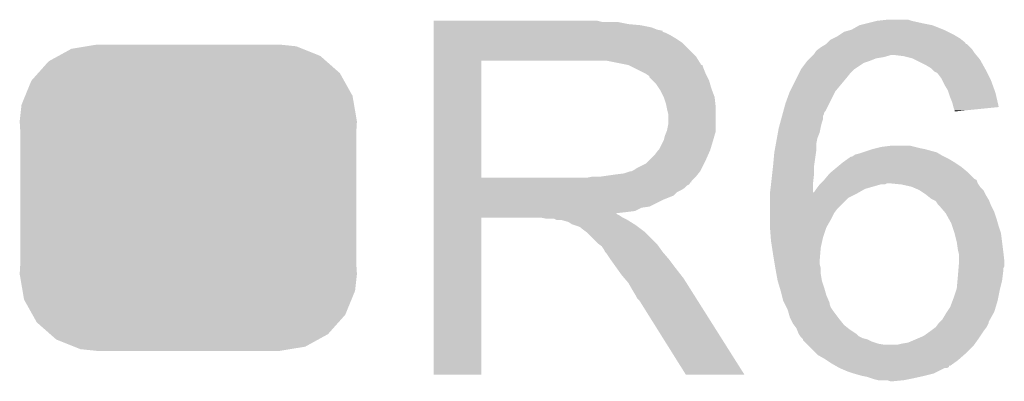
# Model space of a CAD drawing. Extents: x -1.3 to 24.2, y -3.9 to 53.4.
# Tile 21 of 34: x 15.711 to 17.973, y 14.818 to 15.649. Entities that reach past the tile are written whole.
import ezdxf

# ---------------------------------------------------------------- set-up
doc = ezdxf.new("R2010")
doc.units = 0
doc.layers.get('0').update_dxf_attribs({"linetype": 'CONTINUOUS'})
doc.layers.add('HALL_CURRENT_23_CLICK_V101_GTO', color=14, linetype='CONTINUOUS')
doc.layers.add('HALL_CURRENT_23_CLICK_V101_GTS', color=12, linetype='CONTINUOUS')

# ---------------------------------------------------------------- blocks, each defined once
blk = doc.blocks.new('CUSTOM_63')
for points in [[(-0.298526, 0.325596), (-0.268438, 0.342124), (0.30335, 0.325596), (0.2622, 0.342124)], [(-0.268438, 0.342124), (-0.233628, 0.347838), (0.2622, 0.342124), (0.247972, 0.347838)], [(-0.233628, 0.347838), (-0.20955, 0.35179), (0.247972, 0.347838), (0.20955, 0.35179)], [(-0.320744, 0.31339), (-0.298526, 0.325596), (0.317222, 0.31339), (0.30335, 0.325596)], [(-0.34504, 0.286174), (-0.320744, 0.31339), (0.348152, 0.286174), (0.317222, 0.31339)], [(-0.360486, 0.26887), (-0.34504, 0.286174), (0.357822, 0.26887), (0.348152, 0.286174)], [(-0.37475, 0.234078), (-0.360486, 0.26887), (0.377262, 0.234078), (0.357822, 0.26887)], [(-0.383124, 0.213652), (-0.37475, 0.234078), (0.380766, 0.213652), (0.377262, 0.234078)], [(-0.38735, 0.17526), (-0.383124, 0.213652), (0.38735, 0.17526), (0.380766, 0.213652)], [(-0.38608, 0.154124), (-0.38735, 0.17526), (0.38608, 0.154124), (0.38735, 0.17526)], [(-0.38608, -0.154124), (-0.38608, 0.154124), (0.38608, -0.154124), (0.38608, 0.154124)], [(-0.38735, -0.17526), (-0.38608, -0.154124), (0.38735, -0.17526), (0.38608, -0.154124)], [(-0.380764, -0.213652), (-0.38735, -0.17526), (0.383124, -0.213652), (0.38735, -0.17526)], [(-0.377262, -0.234078), (-0.380764, -0.213652), (0.374748, -0.234078), (0.383124, -0.213652)], [(-0.35782, -0.26887), (-0.377262, -0.234078), (0.360486, -0.26887), (0.374748, -0.234078)], [(-0.348152, -0.286174), (-0.35782, -0.26887), (0.345038, -0.286174), (0.360486, -0.26887)], [(-0.31722, -0.31339), (-0.348152, -0.286174), (0.320744, -0.31339), (0.345038, -0.286174)], [(-0.30335, -0.325596), (-0.31722, -0.31339), (0.298524, -0.325596), (0.320744, -0.31339)], [(-0.262198, -0.342124), (-0.30335, -0.325596), (0.268438, -0.342124), (0.298524, -0.325596)], [(-0.247972, -0.347838), (-0.262198, -0.342124), (0.233626, -0.347838), (0.268438, -0.342124)], [(-0.20955, -0.35179), (-0.247972, -0.347838), (0.20955, -0.35179), (0.233626, -0.347838)]]:
    blk.add_solid(points)

msp = doc.modelspace()

# ---------------------------------------------------------------- linework, layer by layer
at = {"layer": 'HALL_CURRENT_23_CLICK_V101_GTO'}
for points in [[(16.66242, 15.64386), (16.662422, 15.6464), (17.048482, 15.64386), (17.038322, 15.6464)], [(16.66242, 15.63878), (16.66242, 15.64386), (17.10944, 15.63878), (17.084042, 15.64386)], [(16.66242, 15.63624), (16.66242, 15.63878), (17.137382, 15.63624), (17.10944, 15.63878)], [(16.66242, 15.631158), (16.66242, 15.63624), (17.162782, 15.631158), (17.137382, 15.63624)], [(16.66242, 15.62608), (16.66242, 15.631158), (17.175482, 15.62608), (17.162782, 15.631158)], [(17.622522, 15.62608), (17.640296, 15.636238), (17.83334, 15.62608), (17.807942, 15.636238)], [(17.640296, 15.636238), (17.640304, 15.636242), (17.807942, 15.636238), (17.807924, 15.636242)], [(17.640304, 15.636242), (17.660618, 15.64132), (17.807924, 15.636242), (17.78254, 15.64132)], [(17.660618, 15.64132), (17.680942, 15.6464), (17.78254, 15.64132), (17.759682, 15.6464)], [(17.680942, 15.6464), (17.703784, 15.648938), (17.759682, 15.6464), (17.752062, 15.648938)], [(17.703784, 15.648938), (17.703802, 15.64894), (17.752062, 15.648938), (17.7419, 15.64894)], [(16.66242, 15.623522), (16.66242, 15.62608), (17.18818, 15.623522), (17.175482, 15.62608)], [(16.66242, 15.620996), (16.66242, 15.623522), (17.188196, 15.620996), (17.18818, 15.623522)], [(16.66242, 15.61846), (16.66242, 15.620996), (17.1958, 15.61846), (17.188196, 15.620996)], [(16.66242, 15.61338), (16.66242, 15.61846), (17.205958, 15.61338), (17.1958, 15.61846)], [(16.66242, 15.605762), (16.66242, 15.61338), (17.21866, 15.605762), (17.205958, 15.61338)], [(17.579338, 15.60576), (17.589502, 15.610842), (17.87144, 15.60576), (17.86297, 15.610842)], [(17.589502, 15.610842), (17.593308, 15.61338), (17.86297, 15.610842), (17.858738, 15.61338)], [(17.593308, 15.61338), (17.60474, 15.621002), (17.858738, 15.61338), (17.843496, 15.621002)], [(17.60474, 15.621002), (17.622522, 15.62608), (17.843496, 15.621002), (17.83334, 15.62608)], [(16.662418, 15.565118), (16.66242, 15.595598), (17.26438, 15.565118), (17.233902, 15.595598)], [(16.66242, 15.595598), (16.66242, 15.605762), (17.233902, 15.595598), (17.21866, 15.605762)], [(17.544626, 15.58036), (17.551402, 15.585442), (17.89938, 15.58036), (17.894298, 15.585442)], [(17.551402, 15.585442), (17.564088, 15.593054), (17.894298, 15.585442), (17.886686, 15.593054)], [(17.564088, 15.593054), (17.564098, 15.59306), (17.886686, 15.593054), (17.884162, 15.59306)], [(17.564098, 15.59306), (17.564102, 15.593062), (17.884162, 15.59306), (17.884162, 15.593062)], [(17.564102, 15.593062), (17.566632, 15.595592), (17.884162, 15.593062), (17.88414, 15.595592)], [(17.566632, 15.595592), (17.574264, 15.603222), (17.88414, 15.595592), (17.874612, 15.603222)], [(17.574264, 15.603222), (17.579338, 15.60576), (17.874612, 15.603222), (17.87144, 15.60576)], [(16.662418, 15.55496), (16.662418, 15.565118), (17.270736, 15.55496), (17.26438, 15.565118)], [(17.525998, 15.560038), (17.52854, 15.56258), (17.678398, 15.560038), (17.69364, 15.56258)], [(17.52854, 15.56258), (17.531082, 15.565122), (17.69364, 15.56258), (17.7038, 15.565122)], [(17.531082, 15.565122), (17.533618, 15.567658), (17.7038, 15.565122), (17.711418, 15.567658)], [(17.533618, 15.567658), (17.53362, 15.56766), (17.711418, 15.567658), (17.721578, 15.56766)], [(17.53362, 15.56766), (17.53616, 15.5702), (17.908694, 15.56766), (17.906578, 15.5702)], [(17.53616, 15.5702), (17.537852, 15.57274), (17.906578, 15.5702), (17.90446, 15.57274)], [(17.537852, 15.57274), (17.541242, 15.577822), (17.90446, 15.57274), (17.901072, 15.577822)], [(17.541242, 15.577822), (17.544626, 15.58036), (17.901072, 15.577822), (17.89938, 15.58036)], [(17.741898, 15.56512), (17.721578, 15.56766), (17.910812, 15.56512), (17.908694, 15.56766)], [(17.762218, 15.560042), (17.741898, 15.56512), (17.915042, 15.560042), (17.910812, 15.56512)], [(16.662412, 15.285742), (16.662418, 15.55494), (16.77162, 15.285742), (16.771622, 15.55494)], [(16.662418, 15.55494), (16.662418, 15.55496), (16.771622, 15.55494), (17.02562, 15.55496)], [(17.109434, 15.5448), (17.058642, 15.55496), (17.277092, 15.5448), (17.270736, 15.55496)], [(17.109442, 15.544798), (17.109434, 15.5448), (17.27741, 15.544798), (17.277092, 15.5448)], [(17.10947, 15.544784), (17.109442, 15.544798), (17.279624, 15.544784), (17.27741, 15.544798)], [(17.124678, 15.53718), (17.10947, 15.544784), (17.28216, 15.53718), (17.279624, 15.544784)], [(17.505682, 15.53464), (17.51711, 15.549878), (17.6276, 15.53464), (17.650456, 15.549878)], [(17.51711, 15.549878), (17.520922, 15.55496), (17.650456, 15.549878), (17.665702, 15.55496)], [(17.520922, 15.55496), (17.525998, 15.560038), (17.665702, 15.55496), (17.678398, 15.560038)], [(17.767306, 15.557498), (17.762218, 15.560042), (17.917162, 15.557498), (17.915042, 15.560042)], [(17.7927, 15.5448), (17.767306, 15.557498), (17.924216, 15.5448), (17.917162, 15.557498)], [(17.805398, 15.537182), (17.7927, 15.5448), (17.928448, 15.537182), (17.924216, 15.5448)], [(17.150078, 15.52448), (17.124678, 15.53718), (17.28724, 15.52448), (17.28216, 15.53718)], [(17.150082, 15.524478), (17.150078, 15.52448), (17.287242, 15.524478), (17.28724, 15.52448)], [(17.1577, 15.51939), (17.150082, 15.524478), (17.289786, 15.51939), (17.287242, 15.524478)], [(17.157706, 15.516854), (17.1577, 15.51939), (17.291054, 15.516854), (17.289786, 15.51939)], [(17.165322, 15.509238), (17.157706, 15.516854), (17.294862, 15.509238), (17.291054, 15.516854)], [(17.49552, 15.51432), (17.50187, 15.527018), (17.60982, 15.51432), (17.619978, 15.527018)], [(17.50187, 15.527018), (17.50568, 15.534638), (17.619978, 15.527018), (17.627598, 15.534638)], [(17.50568, 15.534638), (17.505682, 15.53464), (17.627598, 15.534638), (17.6276, 15.53464)], [(17.807942, 15.53464), (17.805398, 15.537182), (17.92986, 15.53464), (17.928448, 15.537182)], [(17.81302, 15.529562), (17.807942, 15.53464), (17.9324, 15.529562), (17.92986, 15.53464)], [(17.818096, 15.527022), (17.81302, 15.529562), (17.93367, 15.527022), (17.9324, 15.529562)], [(17.820638, 15.52448), (17.818096, 15.527022), (17.93494, 15.52448), (17.93367, 15.527022)], [(17.828258, 15.51432), (17.820638, 15.52448), (17.94002, 15.51432), (17.93494, 15.52448)], [(17.17294, 15.50162), (17.165322, 15.509238), (17.297038, 15.50162), (17.294862, 15.509238)], [(17.179714, 15.49146), (17.17294, 15.50162), (17.29994, 15.49146), (17.297038, 15.50162)], [(17.48028, 15.48384), (17.49552, 15.51432), (17.58442, 15.48384), (17.60982, 15.51432)], [(17.8308, 15.509238), (17.828258, 15.51432), (17.94256, 15.509238), (17.94002, 15.51432)], [(17.83588, 15.49908), (17.8308, 15.509238), (17.946254, 15.49908), (17.94256, 15.509238)], [(17.8435, 15.486382), (17.83588, 15.49908), (17.950872, 15.486382), (17.946254, 15.49908)], [(17.1831, 15.486378), (17.179714, 15.49146), (17.301846, 15.486378), (17.29994, 15.49146)], [(17.19072, 15.471138), (17.1831, 15.486378), (17.30756, 15.471138), (17.301846, 15.486378)], [(17.47012, 15.4559), (17.480278, 15.483836), (17.570448, 15.4559), (17.584418, 15.483836)], [(17.480278, 15.483836), (17.48028, 15.48384), (17.584418, 15.483836), (17.58442, 15.48384)], [(17.845196, 15.481298), (17.8435, 15.486382), (17.95272, 15.481298), (17.950872, 15.486382)], [(17.84858, 15.471138), (17.845196, 15.481298), (17.955058, 15.471138), (17.95272, 15.481298)], [(17.1958, 15.455898), (17.19072, 15.471138), (17.309254, 15.455898), (17.30756, 15.471138)], [(17.197326, 15.448278), (17.1958, 15.455898), (17.3101, 15.448278), (17.309254, 15.455898)], [(17.46527, 15.43812), (17.47012, 15.4559), (17.561558, 15.43812), (17.570448, 15.4559)], [(17.853658, 15.458442), (17.84858, 15.471138), (17.957978, 15.458442), (17.955058, 15.471138)], [(17.856202, 15.44828), (17.853658, 15.458442), (17.960316, 15.44828), (17.957978, 15.458442)], [(17.19834, 15.4432), (17.197326, 15.448278), (17.3101, 15.4432), (17.3101, 15.448278)], [(17.20088, 15.433038), (17.19834, 15.4432), (17.3101, 15.433038), (17.3101, 15.4432)], [(17.20088, 15.407638), (17.20088, 15.433038), (17.3101, 15.407638), (17.3101, 15.433038)], [(17.46042, 15.420338), (17.462498, 15.427956), (17.556478, 15.420338), (17.55648, 15.427956)], [(17.462498, 15.427956), (17.463884, 15.433036), (17.55648, 15.427956), (17.559018, 15.433036)], [(17.463884, 15.433036), (17.464576, 15.435574), (17.559018, 15.433036), (17.55902, 15.435574)], [(17.464576, 15.435574), (17.46527, 15.43812), (17.55902, 15.435574), (17.561558, 15.43812)], [(17.856204, 15.448278), (17.856202, 15.44828), (17.960316, 15.448278), (17.960316, 15.44828)], [(17.858738, 15.440662), (17.856204, 15.448278), (17.883978, 15.440662), (17.960316, 15.448278)], [(17.85874, 15.438144), (17.858738, 15.440662), (17.85874, 15.438144), (17.883978, 15.440662)], [(17.198338, 15.394938), (17.20088, 15.407638), (17.3101, 15.394938), (17.3101, 15.407638)], [(17.455572, 15.40256), (17.458342, 15.41272), (17.5514, 15.40256), (17.553942, 15.41272)], [(17.458342, 15.41272), (17.46042, 15.420338), (17.553942, 15.41272), (17.556478, 15.420338)], [(17.191354, 15.37462), (17.19326, 15.382238), (17.30502, 15.37462), (17.307196, 15.382238)], [(17.19326, 15.382238), (17.19732, 15.392396), (17.307196, 15.382238), (17.3101, 15.392396)], [(17.19732, 15.392396), (17.198338, 15.394938), (17.3101, 15.392396), (17.3101, 15.394938)], [(17.450722, 15.377158), (17.453032, 15.389858), (17.54378, 15.377158), (17.548858, 15.389858)], [(17.453032, 15.389858), (17.45488, 15.40002), (17.548858, 15.389858), (17.55089, 15.40002)], [(17.45488, 15.40002), (17.455572, 15.40256), (17.55089, 15.40002), (17.5514, 15.40256)], [(17.180558, 15.35176), (17.19072, 15.372078), (17.298162, 15.35176), (17.304256, 15.372078)], [(17.19072, 15.372078), (17.191354, 15.37462), (17.304256, 15.372078), (17.30502, 15.37462)], [(17.445642, 15.34922), (17.448414, 15.364458), (17.54124, 15.34922), (17.54124, 15.364458)], [(17.448414, 15.364458), (17.450722, 15.377158), (17.54124, 15.364458), (17.54378, 15.377158)], [(17.691102, 15.35684), (17.711422, 15.35938), (17.767302, 15.35684), (17.757142, 15.35938)], [(17.157698, 15.32636), (17.170398, 15.33906), (17.28724, 15.32636), (17.292884, 15.33906)], [(17.170398, 15.33906), (17.17802, 15.349218), (17.292884, 15.33906), (17.2974, 15.349218)], [(17.17802, 15.349218), (17.180558, 15.35176), (17.2974, 15.349218), (17.298162, 15.35176)], [(17.44218, 15.3162), (17.44472, 15.34414), (17.536522, 15.3162), (17.540514, 15.34414)], [(17.44472, 15.34414), (17.445642, 15.34922), (17.540514, 15.34414), (17.54124, 15.34922)], [(17.622526, 15.333984), (17.626328, 15.33652), (17.835872, 15.333984), (17.8308, 15.33652)], [(17.626328, 15.33652), (17.630142, 15.339062), (17.8308, 15.33652), (17.826566, 15.339062)], [(17.630142, 15.339062), (17.640298, 15.3416), (17.826566, 15.339062), (17.822336, 15.3416)], [(17.640298, 15.3416), (17.64792, 15.34414), (17.822336, 15.3416), (17.818102, 15.34414)], [(17.64792, 15.34414), (17.67078, 15.351758), (17.818102, 15.34414), (17.790168, 15.351758)], [(17.67078, 15.351758), (17.670786, 15.35176), (17.790168, 15.351758), (17.79016, 15.35176)], [(17.670786, 15.35176), (17.680944, 15.3543), (17.79016, 15.35176), (17.77746, 15.3543)], [(17.680944, 15.3543), (17.691102, 15.35684), (17.77746, 15.3543), (17.767302, 15.35684)], [(17.129758, 15.308578), (17.150076, 15.318738), (17.278348, 15.308578), (17.283428, 15.318738)], [(17.150076, 15.318738), (17.157698, 15.32636), (17.283428, 15.318738), (17.28724, 15.32636)], [(17.439922, 15.29588), (17.441896, 15.313658), (17.53616, 15.29588), (17.53616, 15.313658)], [(17.441896, 15.313658), (17.44218, 15.3162), (17.53616, 15.313658), (17.536522, 15.3162)], [(17.590006, 15.31112), (17.6022, 15.32128), (17.87398, 15.31112), (17.858744, 15.32128)], [(17.6022, 15.32128), (17.602202, 15.321282), (17.858744, 15.32128), (17.85874, 15.321282)], [(17.602202, 15.321282), (17.61287, 15.3289), (17.85874, 15.321282), (17.846038, 15.3289)], [(17.61287, 15.3289), (17.619984, 15.33398), (17.846038, 15.3289), (17.83588, 15.33398)], [(17.619984, 15.33398), (17.622526, 15.333984), (17.83588, 15.33398), (17.835872, 15.333984)], [(17.043398, 15.28826), (17.07896, 15.29334), (17.26438, 15.28826), (17.268444, 15.29334)], [(17.07896, 15.29334), (17.099278, 15.29588), (17.268444, 15.29334), (17.270476, 15.29588)], [(17.099278, 15.29588), (17.114518, 15.300958), (17.270476, 15.29588), (17.274538, 15.300958)], [(17.114518, 15.300958), (17.117056, 15.30096), (17.274538, 15.300958), (17.27454, 15.30096)], [(17.117056, 15.30096), (17.122138, 15.3035), (17.27454, 15.30096), (17.27581, 15.3035)], [(17.122138, 15.3035), (17.129758, 15.308578), (17.27581, 15.3035), (17.278348, 15.308578)], [(17.437382, 15.273018), (17.439922, 15.29588), (17.53362, 15.273018), (17.53616, 15.29588)], [(17.561134, 15.283178), (17.571722, 15.295882), (17.904464, 15.283178), (17.89176, 15.295882)], [(17.571722, 15.295882), (17.57477, 15.298422), (17.89176, 15.295882), (17.889218, 15.298422)], [(17.57477, 15.298422), (17.590006, 15.31112), (17.889218, 15.298422), (17.87398, 15.31112)], [(16.66241, 15.27556), (16.662412, 15.278094), (17.254198, 15.27556), (17.25422, 15.278094)], [(16.66241, 15.275546), (16.66241, 15.27556), (17.251674, 15.275546), (17.254198, 15.27556)], [(16.66241, 15.270478), (16.66241, 15.275546), (17.249134, 15.270478), (17.251674, 15.275546)], [(16.66241, 15.267938), (16.66241, 15.270478), (17.24406, 15.267938), (17.249134, 15.270478)], [(16.66241, 15.26286), (16.66241, 15.267938), (17.23898, 15.26286), (17.24406, 15.267938)], [(16.662412, 15.28572), (16.662412, 15.285742), (17.012918, 15.28572), (16.77162, 15.285742)], [(16.662412, 15.278094), (16.662412, 15.28572), (17.25422, 15.278094), (17.26184, 15.28572)], [(17.012918, 15.28572), (17.025618, 15.28826), (17.26184, 15.28572), (17.26438, 15.28826)], [(17.434876, 15.2527), (17.4371, 15.27048), (17.533642, 15.2527), (17.533624, 15.27048)], [(17.4371, 15.27048), (17.437382, 15.273018), (17.533624, 15.27048), (17.53362, 15.273018)], [(17.54124, 15.260322), (17.548862, 15.27048), (17.653002, 15.260322), (17.688562, 15.27048)], [(17.548862, 15.270482), (17.5514, 15.27302), (17.698724, 15.270482), (17.703804, 15.27302)], [(17.548862, 15.27048), (17.548862, 15.270482), (17.688562, 15.27048), (17.698724, 15.270482)], [(17.5514, 15.27302), (17.559012, 15.280632), (17.912082, 15.27302), (17.90954, 15.280632)], [(17.559012, 15.280632), (17.55902, 15.28064), (17.90954, 15.280632), (17.909526, 15.28064)], [(17.55902, 15.28064), (17.561134, 15.283178), (17.909526, 15.28064), (17.904464, 15.283178)], [(17.71146, 15.273016), (17.71142, 15.27302), (17.912082, 15.273016), (17.912082, 15.27302)], [(17.73682, 15.27048), (17.71146, 15.273016), (17.913774, 15.27048), (17.912082, 15.273016)], [(17.759682, 15.265398), (17.73682, 15.27048), (17.917162, 15.265398), (17.913774, 15.27048)], [(16.66241, 15.25778), (16.66241, 15.26286), (17.231358, 15.25778), (17.23898, 15.26286)], [(16.66241, 15.252698), (16.66241, 15.25778), (17.2212, 15.252698), (17.231358, 15.25778)], [(16.66241, 15.24508), (16.66241, 15.252698), (17.213576, 15.24508), (17.2212, 15.252698)], [(16.66241, 15.23492), (16.66241, 15.24508), (17.18818, 15.23492), (17.213576, 15.24508)], [(17.43456, 15.25016), (17.434876, 15.2527), (17.635218, 15.25016), (17.639662, 15.2527)], [(17.43456, 15.240002), (17.43456, 15.25016), (17.614904, 15.240002), (17.635218, 15.25016)], [(17.533642, 15.2527), (17.536164, 15.252708), (17.639662, 15.2527), (17.639676, 15.252708)], [(17.536164, 15.252708), (17.54124, 15.26032), (17.639676, 15.252708), (17.652998, 15.26032)], [(17.54124, 15.26032), (17.54124, 15.260322), (17.652998, 15.26032), (17.653002, 15.260322)], [(17.777462, 15.257778), (17.759682, 15.265398), (17.924782, 15.257778), (17.917162, 15.265398)], [(17.777466, 15.257776), (17.777462, 15.257778), (17.924782, 15.257776), (17.924782, 15.257778)], [(17.792698, 15.247622), (17.777466, 15.257776), (17.92986, 15.247622), (17.924782, 15.257776)], [(17.7927, 15.24762), (17.792698, 15.247622), (17.929862, 15.24762), (17.92986, 15.247622)], [(17.805402, 15.237458), (17.7927, 15.24762), (17.93596, 15.237458), (17.929862, 15.24762)], [(16.66241, 15.21968), (16.66241, 15.23492), (17.157696, 15.21968), (17.18818, 15.23492)], [(17.43456, 15.2146), (17.43456, 15.240002), (17.589502, 15.2146), (17.614904, 15.240002)], [(17.810472, 15.234922), (17.805402, 15.237458), (17.93748, 15.234922), (17.93596, 15.237458)], [(17.81556, 15.232376), (17.810472, 15.234922), (17.9385, 15.232376), (17.93748, 15.234922)], [(17.820642, 15.224758), (17.81556, 15.232376), (17.941546, 15.224758), (17.9385, 15.232376)], [(17.82318, 15.22222), (17.820642, 15.224758), (17.94256, 15.22222), (17.941546, 15.224758)], [(16.662408, 15.201898), (16.66241, 15.204406), (17.084044, 15.201898), (17.081532, 15.204406)], [(16.662408, 15.199358), (16.662408, 15.201898), (17.089122, 15.199358), (17.084044, 15.201898)], [(16.66241, 15.217138), (16.66241, 15.21968), (17.139918, 15.217138), (17.157696, 15.21968)], [(16.66241, 15.20952), (16.66241, 15.217138), (17.124676, 15.20952), (17.139918, 15.217138)], [(16.66241, 15.20698), (16.66241, 15.20952), (17.10436, 15.20698), (17.124676, 15.20952)], [(16.66241, 15.204406), (16.66241, 15.20698), (17.081532, 15.204406), (17.10436, 15.20698)], [(17.43456, 15.20444), (17.43456, 15.2146), (17.581882, 15.20444), (17.589502, 15.2146)], [(17.43456, 15.1892), (17.43456, 15.20444), (17.57426, 15.1892), (17.581882, 15.20444)], [(17.836246, 15.206978), (17.82318, 15.22222), (17.95018, 15.206978), (17.94256, 15.22222)], [(17.838422, 15.204438), (17.836246, 15.206978), (17.951028, 15.204438), (17.95018, 15.206978)], [(17.845476, 15.19174), (17.838422, 15.204438), (17.95526, 15.19174), (17.951028, 15.204438)], [(16.6624, 14.833622), (16.662408, 15.194258), (16.771598, 14.833622), (16.77162, 15.194258)], [(16.662408, 15.19428), (16.662408, 15.199358), (17.096742, 15.19428), (17.089122, 15.199358)], [(16.662408, 15.194258), (16.662408, 15.19428), (16.77162, 15.194258), (16.908778, 15.19428)], [(16.921478, 15.19174), (16.908778, 15.19428), (17.10182, 15.19174), (17.096742, 15.19428)], [(16.944336, 15.189202), (16.939256, 15.19174), (17.106896, 15.189202), (17.10182, 15.19174)], [(16.954498, 15.1892), (16.944336, 15.189202), (17.106898, 15.1892), (17.106896, 15.189202)], [(16.97228, 15.184122), (16.954498, 15.1892), (17.115024, 15.184122), (17.106898, 15.1892)], [(16.979896, 15.179042), (16.97228, 15.184122), (17.123152, 15.179042), (17.115024, 15.184122)], [(16.98752, 15.1765), (16.979896, 15.179042), (17.127218, 15.1765), (17.123152, 15.179042)], [(17.43456, 15.173958), (17.43456, 15.1892), (17.565548, 15.173958), (17.57426, 15.1892)], [(17.85112, 15.181578), (17.845476, 15.19174), (17.958164, 15.181578), (17.95526, 15.19174)], [(17.85366, 15.17396), (17.85112, 15.181578), (17.96034, 15.17396), (17.958164, 15.181578)], [(16.995138, 15.17396), (16.98752, 15.1765), (17.130606, 15.17396), (17.127218, 15.1765)], [(17.000216, 15.171422), (16.995138, 15.17396), (17.13399, 15.171422), (17.130606, 15.17396)], [(17.00276, 15.168882), (17.000216, 15.171422), (17.137376, 15.168882), (17.13399, 15.171422)], [(17.012918, 15.16126), (17.00276, 15.168882), (17.147538, 15.16126), (17.137376, 15.168882)], [(17.012922, 15.161258), (17.012918, 15.16126), (17.14754, 15.161258), (17.147538, 15.16126)], [(17.03832, 15.135862), (17.012922, 15.161258), (17.172938, 15.135862), (17.14754, 15.161258)], [(17.434756, 15.171422), (17.43456, 15.173958), (17.5641, 15.171422), (17.565548, 15.173958)], [(17.436514, 15.14856), (17.434756, 15.171422), (17.556482, 15.14856), (17.5641, 15.171422)], [(17.858738, 15.15872), (17.85366, 15.17396), (17.96542, 15.15872), (17.96034, 15.17396)], [(17.85874, 15.158718), (17.858738, 15.15872), (17.96542, 15.158718), (17.96542, 15.15872)], [(17.86382, 15.138398), (17.85874, 15.158718), (17.967962, 15.138398), (17.96542, 15.158718)], [(17.04171, 15.13332), (17.03832, 15.135862), (17.17548, 15.13332), (17.172938, 15.135862)], [(17.048478, 15.128242), (17.04171, 15.13332), (17.179108, 15.128242), (17.17548, 15.13332)], [(17.4371, 15.140938), (17.436514, 15.14856), (17.554786, 15.140938), (17.556482, 15.14856)], [(17.439446, 15.1257), (17.4371, 15.140938), (17.5514, 15.1257), (17.554786, 15.140938)], [(17.86636, 15.12062), (17.86382, 15.138398), (17.970184, 15.12062), (17.967962, 15.138398)], [(17.053558, 15.120622), (17.048478, 15.128242), (17.18455, 15.120622), (17.179108, 15.128242)], [(17.056098, 15.115544), (17.053558, 15.120622), (17.188178, 15.115544), (17.18455, 15.120622)], [(17.056102, 15.11554), (17.056098, 15.115544), (17.18818, 15.11554), (17.188178, 15.115544)], [(17.058638, 15.113002), (17.056102, 15.11554), (17.190356, 15.113002), (17.18818, 15.11554)], [(17.0688, 15.097762), (17.058638, 15.113002), (17.20342, 15.097762), (17.190356, 15.113002)], [(17.44218, 15.10792), (17.439446, 15.1257), (17.549918, 15.10792), (17.5514, 15.1257)], [(17.866996, 15.11808), (17.86636, 15.12062), (17.9705, 15.11808), (17.970184, 15.12062)], [(17.8689, 15.110458), (17.866996, 15.11808), (17.971348, 15.110458), (17.9705, 15.11808)], [(17.8689, 15.095218), (17.8689, 15.110458), (17.97304, 15.095218), (17.971348, 15.110458)], [(17.0688, 15.09776), (17.0688, 15.097762), (17.203422, 15.09776), (17.20342, 15.097762)], [(17.083314, 15.07744), (17.0688, 15.09776), (17.21866, 15.07744), (17.203422, 15.09776)], [(17.444298, 15.09522), (17.44218, 15.10792), (17.54886, 15.09522), (17.549918, 15.10792)], [(17.445568, 15.087602), (17.444298, 15.09522), (17.54886, 15.087602), (17.54886, 15.09522)], [(17.44726, 15.077442), (17.445568, 15.087602), (17.5514, 15.077442), (17.54886, 15.087602)], [(17.868264, 15.082516), (17.8689, 15.09014), (17.973038, 15.082516), (17.973038, 15.09014)], [(17.8689, 15.09014), (17.8689, 15.095218), (17.973038, 15.09014), (17.97304, 15.095218)], [(17.0942, 15.062198), (17.083314, 15.07744), (17.230516, 15.062198), (17.21866, 15.07744)], [(17.44726, 15.07744), (17.44726, 15.077442), (17.5514, 15.07744), (17.5514, 15.077442)], [(17.44957, 15.064742), (17.44726, 15.07744), (17.5514, 15.064742), (17.5514, 15.07744)], [(17.45234, 15.0495), (17.44957, 15.064742), (17.55394, 15.0495), (17.5514, 15.064742)], [(17.86636, 15.05966), (17.867206, 15.06982), (17.96923, 15.05966), (17.9705, 15.06982)], [(17.867206, 15.06982), (17.86784, 15.077436), (17.9705, 15.06982), (17.9705, 15.077436)], [(17.86784, 15.077436), (17.868264, 15.082516), (17.9705, 15.077436), (17.973038, 15.082516)], [(17.100732, 15.05458), (17.0942, 15.062198), (17.23644, 15.05458), (17.230516, 15.062198)], [(17.10944, 15.04442), (17.100732, 15.05458), (17.242862, 15.04442), (17.23644, 15.05458)], [(17.1196, 15.02664), (17.10944, 15.04442), (17.2541, 15.02664), (17.242862, 15.04442)], [(17.456912, 15.03426), (17.45234, 15.0495), (17.55902, 15.03426), (17.55394, 15.0495)], [(17.863818, 15.031718), (17.865434, 15.0495), (17.963514, 15.031718), (17.96796, 15.0495)], [(17.865434, 15.0495), (17.86636, 15.05966), (17.96796, 15.0495), (17.96923, 15.05966)], [(17.12722, 15.013938), (17.1196, 15.02664), (17.262126, 15.013938), (17.2541, 15.02664)], [(17.45996, 15.024098), (17.456912, 15.03426), (17.561924, 15.024098), (17.55902, 15.03426)], [(17.461866, 15.01648), (17.45996, 15.024098), (17.564098, 15.01648), (17.561924, 15.024098)], [(17.8562, 15.00886), (17.862972, 15.02918), (17.958816, 15.00886), (17.96288, 15.02918)], [(17.862972, 15.02918), (17.863818, 15.031718), (17.96288, 15.02918), (17.963514, 15.031718)], [(17.129758, 15.008864), (17.12722, 15.013938), (17.265334, 15.008864), (17.262126, 15.013938)], [(17.134838, 15.003782), (17.129758, 15.008864), (17.268546, 15.003782), (17.265334, 15.008864)], [(17.241518, 14.83361), (17.134838, 15.003782), (17.376094, 14.83361), (17.268546, 15.003782)], [(17.465038, 15.003782), (17.461866, 15.01648), (17.569542, 15.003782), (17.564098, 15.01648)], [(17.467578, 14.998704), (17.465038, 15.003782), (17.571718, 14.998704), (17.569542, 15.003782)], [(17.468848, 14.996164), (17.467578, 14.998704), (17.57172, 14.996164), (17.571718, 14.998704)], [(17.848578, 14.988538), (17.854294, 15.00378), (17.953226, 14.988538), (17.9578, 15.00378)], [(17.854294, 15.00378), (17.8562, 15.00886), (17.9578, 15.00378), (17.958816, 15.00886)], [(17.47266, 14.98854), (17.468848, 14.996164), (17.57426, 14.98854), (17.57172, 14.996164)], [(17.4752, 14.98346), (17.47266, 14.98854), (17.577648, 14.98346), (17.57426, 14.98854)], [(17.475926, 14.98092), (17.4752, 14.98346), (17.57934, 14.98092), (17.577648, 14.98346)], [(17.480278, 14.965682), (17.475926, 14.98092), (17.59077, 14.965682), (17.57934, 14.98092)], [(17.83842, 14.973302), (17.841804, 14.978378), (17.94736, 14.973302), (17.95018, 14.978378)], [(17.841804, 14.978378), (17.848578, 14.988538), (17.95018, 14.978378), (17.953226, 14.988538)], [(17.48282, 14.9606), (17.480278, 14.965682), (17.59458, 14.9606), (17.59077, 14.965682)], [(17.4879, 14.950442), (17.48282, 14.9606), (17.602708, 14.950442), (17.59458, 14.9606)], [(17.815558, 14.94282), (17.823178, 14.952976), (17.932398, 14.94282), (17.937478, 14.952976)], [(17.823178, 14.952976), (17.82318, 14.952978), (17.937478, 14.952976), (17.937478, 14.952978)], [(17.82318, 14.952978), (17.825714, 14.955514), (17.937478, 14.952978), (17.93748, 14.955514)], [(17.825714, 14.955514), (17.830798, 14.960598), (17.93748, 14.955514), (17.940302, 14.960598)], [(17.830798, 14.960598), (17.83842, 14.973302), (17.940302, 14.960598), (17.94736, 14.973302)], [(17.489806, 14.947902), (17.4879, 14.950442), (17.604738, 14.947902), (17.602708, 14.950442)], [(17.495518, 14.940282), (17.489806, 14.947902), (17.614264, 14.940282), (17.604738, 14.947902)], [(17.496536, 14.93774), (17.495518, 14.940282), (17.61744, 14.93774), (17.614264, 14.940282)], [(17.5006, 14.92758), (17.496536, 14.93774), (17.63268, 14.92758), (17.61744, 14.93774)], [(17.78762, 14.9225), (17.801844, 14.93266), (17.918006, 14.9225), (17.92478, 14.93266)], [(17.801844, 14.93266), (17.8054, 14.9352), (17.92478, 14.93266), (17.926684, 14.9352)], [(17.8054, 14.9352), (17.815558, 14.942818), (17.926684, 14.9352), (17.932396, 14.942818)], [(17.815558, 14.942818), (17.815558, 14.94282), (17.932396, 14.942818), (17.932398, 14.94282)], [(17.503986, 14.922502), (17.5006, 14.92758), (17.63776, 14.922502), (17.63268, 14.92758)], [(17.50568, 14.91996), (17.503986, 14.922502), (17.642842, 14.91996), (17.63776, 14.922502)], [(17.50822, 14.91742), (17.50568, 14.91996), (17.647918, 14.91742), (17.642842, 14.91996)], [(17.510754, 14.914886), (17.50822, 14.91742), (17.658062, 14.914886), (17.647918, 14.91742)], [(17.510756, 14.914882), (17.510754, 14.914886), (17.658078, 14.914882), (17.658062, 14.914886)], [(17.51076, 14.912346), (17.510756, 14.914882), (17.66315, 14.912346), (17.658078, 14.914882)], [(17.513306, 14.9098), (17.51076, 14.912346), (17.66824, 14.9098), (17.66315, 14.912346)], [(17.518384, 14.904722), (17.513306, 14.9098), (17.683478, 14.904722), (17.66824, 14.9098)], [(17.73682, 14.90472), (17.752058, 14.90726), (17.905548, 14.90472), (17.907362, 14.90726)], [(17.752058, 14.90726), (17.775766, 14.91742), (17.907362, 14.90726), (17.91462, 14.91742)], [(17.775766, 14.91742), (17.78762, 14.9225), (17.91462, 14.91742), (17.918006, 14.9225)], [(17.520926, 14.90218), (17.518384, 14.904722), (17.698718, 14.90218), (17.683478, 14.904722)], [(17.523468, 14.899638), (17.520926, 14.90218), (17.901918, 14.899638), (17.903732, 14.90218)], [(17.538704, 14.8844), (17.523468, 14.899638), (17.88668, 14.8844), (17.901918, 14.899638)], [(17.54378, 14.879322), (17.538704, 14.8844), (17.880876, 14.879322), (17.88668, 14.8844)], [(17.726658, 14.90218), (17.73682, 14.90472), (17.903732, 14.90218), (17.905548, 14.90472)], [(17.561562, 14.869158), (17.54378, 14.879322), (17.869262, 14.869158), (17.880876, 14.879322)], [(17.56537, 14.86662), (17.561562, 14.869158), (17.866362, 14.86662), (17.869262, 14.869158)], [(17.5768, 14.859), (17.56537, 14.86662), (17.85569, 14.859), (17.866362, 14.86662)], [(17.58569, 14.85392), (17.5768, 14.859), (17.848576, 14.85392), (17.85569, 14.859)], [(17.585728, 14.853898), (17.58569, 14.85392), (17.84604, 14.853898), (17.848576, 14.85392)], [(17.590144, 14.851374), (17.585728, 14.853898), (17.846026, 14.851374), (17.84604, 14.853898)], [(17.594578, 14.84884), (17.590144, 14.851374), (17.840956, 14.84884), (17.846026, 14.851374)], [(17.594584, 14.848838), (17.594578, 14.84884), (17.835876, 14.848838), (17.840956, 14.84884)], [(17.612362, 14.84122), (17.594584, 14.848838), (17.82064, 14.84122), (17.835876, 14.848838)], [(17.6276, 14.83614), (17.612362, 14.84122), (17.81048, 14.83614), (17.82064, 14.84122)], [(16.771598, 14.8336), (16.6624, 14.833622), (16.771598, 14.8336), (16.771598, 14.833622)], [(17.3761, 14.8336), (17.376094, 14.83361), (17.3761, 14.8336), (17.241518, 14.83361)], [(17.627608, 14.836138), (17.6276, 14.83614), (17.810478, 14.836138), (17.81048, 14.83614)], [(17.64538, 14.83106), (17.627608, 14.836138), (17.79016, 14.83106), (17.810478, 14.836138)], [(17.658078, 14.82852), (17.64538, 14.83106), (17.77873, 14.82852), (17.79016, 14.83106)], [(17.6657, 14.82598), (17.658078, 14.82852), (17.7673, 14.82598), (17.77873, 14.82852)], [(17.673322, 14.82344), (17.6657, 14.82598), (17.7546, 14.82344), (17.7673, 14.82598)], [(17.683478, 14.8209), (17.673322, 14.82344), (17.741902, 14.8209), (17.7546, 14.82344)], [(17.711418, 14.818362), (17.703796, 14.8209), (17.716522, 14.818362), (17.741902, 14.8209)], [(17.716502, 14.81836), (17.711418, 14.818362), (17.716502, 14.81836), (17.716522, 14.818362)]]:
    msp.add_solid(points, dxfattribs=at)

# ---------------------------------------------------------------- block references
at = {"layer": 'HALL_CURRENT_23_CLICK_V101_GTS'}
msp.add_blockref('CUSTOM_63', (16.09852, 15.24), dxfattribs=at)

doc.saveas('drawing.dxf')
